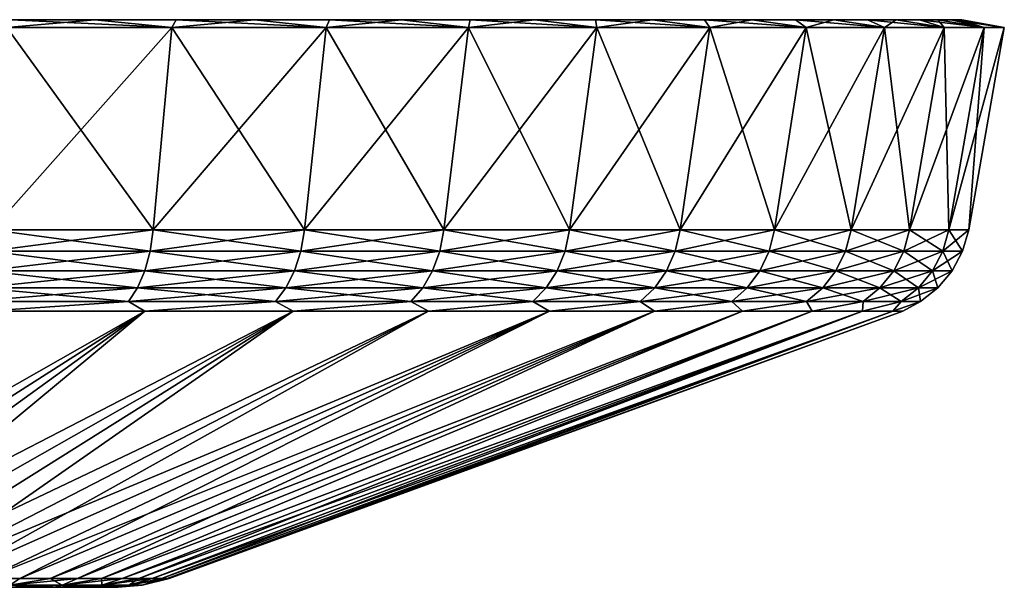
# Model space of a CAD drawing. Header units: metres. Extents: x -109 to 109, y -108 to 40.
# Tile 230 of 230: x 90 to 109, y 29 to 40. Entities that reach past the tile are written whole.
import ezdxf

# ---------------------------------------------------------------- set-up
doc = ezdxf.new("R2010")
doc.units = ezdxf.units.M
doc.layers.add('solid_K_24_42_17_000C74_XXXX', color=7, linetype='CONTINUOUS')

msp = doc.modelspace()

# ---------------------------------------------------------------- linework, layer by layer
at = {"layer": 'solid_K_24_42_17_000C74_XXXX'}
for points in [[(90.146431, 39.849998, 29.496185), (93.255531, 39.849998, 27.847841), (90.232124, 40, 28.515038)], [(90.146431, 39.849998, -29.496185), (90.232124, 40, -28.515038), (91.809258, 40, -27.700268)], [(93.255531, 39.849998, -27.847841), (90.146431, 39.849998, -29.496185), (91.809258, 40, -27.700268)], [(90.232124, 40, -28.515038), (90.232124, 40, 28.515038), (91.809258, 40, 27.700268)], [(93.255531, 39.849998, 27.847841), (91.809258, 40, 27.700268), (90.232124, 40, 28.515038)], [(90.232124, 40, -28.515038), (91.809258, 40, 27.700268), (91.809258, 40, -27.700268)], [(91.809258, 40, -27.700268), (91.809258, 40, 27.700268), (93.338432, 40, 26.798241)], [(93.255531, 39.849998, 27.847841), (93.338432, 40, 26.798241), (91.809258, 40, 27.700268)], [(91.809258, 40, -27.700268), (93.338432, 40, 26.798241), (93.338432, 40, -26.798241)], [(93.255531, 39.849998, -27.847841), (91.809258, 40, -27.700268), (93.338432, 40, -26.798241)], [(93.255531, 39.849998, 27.847841), (96.168159, 39.849998, 25.873028), (93.338432, 40, 26.798241)], [(93.255531, 39.849998, -27.847841), (93.338432, 40, -26.798241), (94.814575, 40, -25.811909)], [(96.168159, 39.849998, -25.873028), (93.255531, 39.849998, -27.847841), (94.814575, 40, -25.811909)], [(93.338432, 40, -26.798241), (93.338432, 40, 26.798241), (94.814575, 40, 25.811909)], [(96.168159, 39.849998, 25.873028), (94.814575, 40, 25.811909), (93.338432, 40, 26.798241)], [(93.338432, 40, -26.798241), (94.814575, 40, 25.811909), (94.814575, 40, -25.811909)], [(94.814575, 40, -25.811909), (94.814575, 40, 25.811909), (96.233009, 40, 24.744434)], [(96.168159, 39.849998, 25.873028), (96.233009, 40, 24.744434), (94.814575, 40, 25.811909)], [(94.814575, 40, -25.811909), (96.233009, 40, 24.744434), (96.233009, 40, -24.744434)], [(96.168159, 39.849998, -25.873028), (94.814575, 40, -25.811909), (96.233009, 40, -24.744434)], [(96.168159, 39.849998, 25.873028), (98.850189, 39.849998, 23.594894), (96.233009, 40, 24.744434)], [(96.168159, 39.849998, -25.873028), (96.233009, 40, -24.744434), (97.589516, 40, -23.598959)], [(98.850189, 39.849998, -23.594894), (96.168159, 39.849998, -25.873028), (97.589516, 40, -23.598959)], [(96.233009, 40, -24.744434), (96.233009, 40, 24.744434), (97.589516, 40, 23.598959)], [(98.850189, 39.849998, 23.594894), (97.589516, 40, 23.598959), (96.233009, 40, 24.744434)], [(96.233009, 40, -24.744434), (97.589516, 40, 23.598959), (97.589516, 40, -23.598959)], [(97.589516, 40, -23.598959), (97.589516, 40, 23.598959), (98.879364, 40, 22.379515)], [(98.850189, 39.849998, 23.594894), (98.879364, 40, 22.379515), (97.589516, 40, 23.598959)], [(97.589516, 40, -23.598959), (98.879364, 40, 22.379515), (98.879364, 40, -22.379515)], [(98.850189, 39.849998, -23.594894), (97.589516, 40, -23.598959), (98.879364, 40, -22.379515)], [(98.850189, 39.849998, 23.594894), (101.270203, 39.849998, 21.040129), (98.879364, 40, 22.379515)], [(98.850189, 39.849998, -23.594894), (98.879364, 40, -22.379515), (100.099091, 40, -21.089376)], [(101.270203, 39.849998, -21.040129), (98.850189, 39.849998, -23.594894), (100.099091, 40, -21.089376)], [(98.879364, 40, -22.379515), (98.879364, 40, 22.379515), (100.099091, 40, 21.089376)], [(101.270203, 39.849998, 21.040129), (100.099091, 40, 21.089376), (98.879364, 40, 22.379515)], [(98.879364, 40, -22.379515), (100.099091, 40, 21.089376), (100.099091, 40, -21.089376)], [(100.099091, 40, -21.089376), (100.099091, 40, 21.089376), (101.244347, 40, 19.733107)], [(101.270203, 39.849998, 21.040129), (101.244347, 40, 19.733107), (100.099091, 40, 21.089376)], [(100.099091, 40, -21.089376), (101.244347, 40, 19.733107), (101.244347, 40, -19.733107)], [(101.270203, 39.849998, -21.040129), (100.099091, 40, -21.089376), (101.244347, 40, -19.733107)], [(101.244347, 40, -19.733107), (101.244347, 40, 19.733107), (102.311943, 40, 18.314539)], [(103.399841, 39.849998, 18.238653), (102.311943, 40, 18.314539), (101.244347, 40, 19.733107)], [(101.270203, 39.849998, 21.040129), (103.399841, 39.849998, 18.238653), (101.244347, 40, 19.733107)], [(101.244347, 40, -19.733107), (102.311943, 40, 18.314539), (102.311943, 40, -18.314539)], [(101.270203, 39.849998, -21.040129), (101.244347, 40, -19.733107), (102.311943, 40, -18.314539)], [(103.399841, 39.849998, -18.238653), (101.270203, 39.849998, -21.040129), (102.311943, 40, -18.314539)], [(102.311943, 40, -18.314539), (102.311943, 40, 18.314539), (103.298256, 40, 16.838402)], [(103.399841, 39.849998, 18.238653), (103.298256, 40, 16.838402), (102.311943, 40, 18.314539)], [(102.311943, 40, -18.314539), (103.298256, 40, 16.838402), (103.298256, 40, -16.838402)], [(103.399841, 39.849998, -18.238653), (102.311943, 40, -18.314539), (103.298256, 40, -16.838402)], [(103.298256, 40, -16.838402), (103.298256, 40, 16.838402), (104.200218, 40, 15.309357)], [(105.214127, 39.849998, 15.223305), (104.200218, 40, 15.309357), (103.298256, 40, 16.838402)], [(103.399841, 39.849998, 18.238653), (105.214127, 39.849998, 15.223305), (103.298256, 40, 16.838402)], [(103.298256, 40, -16.838402), (104.200218, 40, 15.309357), (104.200218, 40, -15.309357)], [(103.399841, 39.849998, -18.238653), (103.298256, 40, -16.838402), (104.200218, 40, -15.309357)], [(105.214127, 39.849998, -15.223305), (103.399841, 39.849998, -18.238653), (104.200218, 40, -15.309357)], [(104.200218, 40, -15.309357), (104.200218, 40, 15.309357), (105.015099, 40, 13.731991)], [(105.214127, 39.849998, 15.223305), (105.015099, 40, 13.731991), (104.200218, 40, 15.309357)], [(104.200218, 40, -15.309357), (105.015099, 40, 13.731991), (105.015099, 40, -13.731991)], [(105.214127, 39.849998, -15.223305), (104.200218, 40, -15.309357), (105.015099, 40, -13.731991)], [(105.015099, 40, -13.731991), (105.015099, 40, 13.731991), (105.74012, 40, 12.111728)], [(106.691757, 39.849998, 12.029453), (105.74012, 40, 12.111728), (105.015099, 40, 13.731991)], [(105.214127, 39.849998, 15.223305), (106.691757, 39.849998, 12.029453), (105.015099, 40, 13.731991)], [(105.015099, 40, -13.731991), (105.74012, 40, 12.111728), (105.74012, 40, -12.111728)], [(105.214127, 39.849998, -15.223305), (105.015099, 40, -13.731991), (105.74012, 40, -12.111728)], [(106.691757, 39.849998, -12.029453), (105.214127, 39.849998, -15.223305), (105.74012, 40, -12.111728)], [(105.74012, 40, -12.111728), (105.74012, 40, 12.111728), (106.37326, 40, 10.45308)], [(106.691757, 39.849998, 12.029453), (106.37326, 40, 10.45308), (105.74012, 40, 12.111728)], [(105.74012, 40, -12.111728), (106.37326, 40, 10.45308), (106.37326, 40, -10.45308)], [(106.691757, 39.849998, -12.029453), (105.74012, 40, -12.111728), (106.37326, 40, -10.45308)], [(106.37326, 40, -10.45308), (106.37326, 40, 10.45308), (106.912338, 40, 8.761732)], [(107.815399, 39.849998, 8.69458), (106.912338, 40, 8.761732), (106.37326, 40, 10.45308)], [(106.691757, 39.849998, 12.029453), (107.815399, 39.849998, 8.69458), (106.37326, 40, 10.45308)], [(106.37326, 40, -10.45308), (106.912338, 40, 8.761732), (106.912338, 40, -8.761732)], [(106.691757, 39.849998, -12.029453), (106.37326, 40, -10.45308), (106.912338, 40, -8.761732)], [(107.815399, 39.849998, -8.69458), (106.691757, 39.849998, -12.029453), (106.912338, 40, -8.761732)], [(106.912338, 40, -8.761732), (106.912338, 40, 8.761732), (107.355797, 40, 7.042624)], [(107.815399, 39.849998, 8.69458), (107.355797, 40, 7.042624), (106.912338, 40, 8.761732)], [(106.912338, 40, -8.761732), (107.355797, 40, 7.042624), (107.355797, 40, -7.042624)], [(107.815399, 39.849998, -8.69458), (106.912338, 40, -8.761732), (107.355797, 40, -7.042624)], [(107.355797, 40, -7.042624), (107.355797, 40, 7.042624), (107.702133, 40, 5.301422)], [(108.571877, 39.849998, 5.257823), (107.702133, 40, 5.301422), (107.355797, 40, 7.042624)], [(107.815399, 39.849998, 8.69458), (108.571877, 39.849998, 5.257823), (107.355797, 40, 7.042624)], [(107.355797, 40, -7.042624), (107.702133, 40, 5.301422), (107.702133, 40, -5.301422)], [(107.815399, 39.849998, -8.69458), (107.355797, 40, -7.042624), (107.702133, 40, -5.301422)], [(107.702133, 40, -5.301422), (107.702133, 40, 5.301422), (107.95031, 40, 3.543546)], [(108.571877, 39.849998, 5.257823), (107.95031, 40, 3.543546), (107.702133, 40, 5.301422)], [(107.702133, 40, -5.301422), (107.95031, 40, 3.543546), (107.95031, 40, -3.543546)], [(108.571877, 39.849998, -5.257823), (107.702133, 40, -5.301422), (107.95031, 40, -3.543546)], [(108.571877, 39.849998, -5.257823), (107.815399, 39.849998, -8.69458), (107.702133, 40, -5.301422)], [(107.95031, 40, -3.543546), (107.95031, 40, 3.543546), (108.099518, 40, 1.774522)], [(108.952339, 39.849998, 1.759477), (108.099518, 40, 1.774522), (107.95031, 40, 3.543546)], [(108.571877, 39.849998, 5.257823), (108.952339, 39.849998, 1.759477), (107.95031, 40, 3.543546)], [(107.95031, 40, -3.543546), (108.099518, 40, 1.774522), (108.099518, 40, -1.774522)], [(108.571877, 39.849998, -5.257823), (107.95031, 40, -3.543546), (108.099518, 40, -1.774522)], [(108.099518, 40, -1.774522), (108.099518, 40, 1.774522), (108.149307, 40)], [(108.952339, 39.849998, 1.759477), (108.149307, 40), (108.099518, 40, 1.774522)], [(108.952339, 39.849998, -1.759477), (108.099518, 40, -1.774522), (108.149307, 40)], [(108.952339, 39.849998, -1.759477), (108.571877, 39.849998, -5.257823), (108.099518, 40, -1.774522)], [(108.952339, 39.849998, 1.759477), (108.952339, 39.849998, -1.759477), (108.149307, 40)], [(89.864098, 36.037159, -28.886034), (90.146431, 39.849998, -29.496185), (93.255531, 39.849998, -27.847841)], [(92.90889, 36.037159, -27.271788), (89.864098, 36.037159, -28.886034), (93.255531, 39.849998, -27.847841)], [(89.864098, 36.037159, 28.886034), (92.90889, 36.037159, 27.271788), (90.146431, 39.849998, 29.496185)], [(92.90889, 36.037159, 27.271788), (93.255531, 39.849998, 27.847841), (90.146431, 39.849998, 29.496185)], [(92.90889, 36.037159, -27.271788), (93.255531, 39.849998, -27.847841), (96.168159, 39.849998, -25.873028)], [(95.761292, 36.037159, -25.337809), (92.90889, 36.037159, -27.271788), (96.168159, 39.849998, -25.873028)], [(92.90889, 36.037159, 27.271788), (95.761292, 36.037159, 25.337809), (93.255531, 39.849998, 27.847841)], [(95.761292, 36.037159, 25.337809), (96.168159, 39.849998, 25.873028), (93.255531, 39.849998, 27.847841)], [(95.761292, 36.037159, -25.337809), (96.168159, 39.849998, -25.873028), (98.850189, 39.849998, -23.594894)], [(98.387886, 36.037159, -23.106762), (95.761292, 36.037159, -25.337809), (98.850189, 39.849998, -23.594894)], [(95.761292, 36.037159, 25.337809), (98.387886, 36.037159, 23.106762), (96.168159, 39.849998, 25.873028)], [(98.387886, 36.037159, 23.106762), (98.850189, 39.849998, 23.594894), (96.168159, 39.849998, 25.873028)], [(98.387886, 36.037159, -23.106762), (98.850189, 39.849998, -23.594894), (101.270203, 39.849998, -21.040129)], [(100.757858, 36.037159, -20.604813), (98.387886, 36.037159, -23.106762), (101.270203, 39.849998, -21.040129)], [(98.387886, 36.037159, 23.106762), (100.757858, 36.037159, 20.604813), (98.850189, 39.849998, 23.594894)], [(100.757858, 36.037159, 20.604813), (101.270203, 39.849998, 21.040129), (98.850189, 39.849998, 23.594894)], [(100.757858, 36.037159, -20.604813), (101.270203, 39.849998, -21.040129), (103.399841, 39.849998, -18.238653)], [(102.84343, 36.037159, -17.861294), (100.757858, 36.037159, -20.604813), (103.399841, 39.849998, -18.238653)], [(100.757858, 36.037159, 20.604813), (102.84343, 36.037159, 17.861294), (101.270203, 39.849998, 21.040129)], [(102.84343, 36.037159, 17.861294), (103.399841, 39.849998, 18.238653), (101.270203, 39.849998, 21.040129)], [(102.84343, 36.037159, -17.861294), (103.399841, 39.849998, -18.238653), (105.214127, 39.849998, -15.223305)], [(104.620148, 36.037159, -14.908359), (102.84343, 36.037159, -17.861294), (105.214127, 39.849998, -15.223305)], [(102.84343, 36.037159, 17.861294), (104.620155, 36.037159, 14.908358), (103.399841, 39.849998, 18.238653)], [(104.620155, 36.037159, 14.908358), (105.214127, 39.849998, 15.223305), (103.399841, 39.849998, 18.238653)], [(104.620148, 36.037159, -14.908359), (105.214127, 39.849998, -15.223305), (106.691757, 39.849998, -12.029453)], [(106.067184, 36.037159, -11.780647), (104.620148, 36.037159, -14.908359), (106.691757, 39.849998, -12.029453)], [(104.620155, 36.037159, 14.908358), (106.067184, 36.037159, 11.780647), (105.214127, 39.849998, 15.223305)], [(106.067184, 36.037159, 11.780647), (106.691757, 39.849998, 12.029453), (105.214127, 39.849998, 15.223305)], [(106.067184, 36.037159, -11.780647), (106.691757, 39.849998, -12.029453), (107.815399, 39.849998, -8.69458)], [(107.167572, 36.037159, -8.514811), (106.067184, 36.037159, -11.780647), (107.815399, 39.849998, -8.69458)], [(106.067184, 36.037159, 11.780647), (107.167572, 36.037159, 8.51481), (106.691757, 39.849998, 12.029453)], [(107.167572, 36.037159, 8.51481), (107.815399, 39.849998, 8.69458), (106.691757, 39.849998, 12.029453)], [(107.167572, 36.037159, -8.514811), (107.815399, 39.849998, -8.69458), (108.571877, 39.849998, -5.257823)], [(107.908409, 36.037159, -5.149147), (107.167572, 36.037159, -8.514811), (108.571877, 39.849998, -5.257823)], [(107.167572, 36.037159, 8.51481), (107.908409, 36.037159, 5.149146), (107.815399, 39.849998, 8.69458)], [(107.908409, 36.037159, 5.149146), (108.571877, 39.849998, 5.257823), (107.815399, 39.849998, 8.69458)], [(107.908409, 36.037159, -5.149147), (108.571877, 39.849998, -5.257823), (108.952339, 39.849998, -1.759477)], [(108.281013, 36.037159, -1.723121), (107.908409, 36.037159, -5.149147), (108.952339, 39.849998, -1.759477)], [(107.908409, 36.037159, 5.149146), (108.281013, 36.037159, 1.723121), (108.571877, 39.849998, 5.257823)], [(108.281013, 36.037159, -1.723121), (108.952339, 39.849998, -1.759477), (108.952339, 39.849998, 1.759477)], [(108.281013, 36.037159, 1.723121), (108.952339, 39.849998, 1.759477), (108.571877, 39.849998, 5.257823)], [(108.281013, 36.037159, 1.723121), (108.281013, 36.037159, -1.723121), (108.952339, 39.849998, 1.759477)], [(89.81591, 35.636406, -28.781862), (89.864098, 36.037159, -28.886034), (92.90889, 36.037159, -27.271788)], [(89.81591, 35.636406, -28.781862), (92.90889, 36.037159, -27.271788), (92.849716, 35.636406, -27.173439)], [(92.849716, 35.636406, 27.173439), (89.864098, 36.037159, 28.886034), (89.81591, 35.636406, 28.781862)], [(92.849716, 35.636406, 27.173439), (92.90889, 36.037159, 27.271788), (89.864098, 36.037159, 28.886034)], [(92.849716, 35.636406, -27.173439), (92.90889, 36.037159, -27.271788), (95.761292, 36.037159, -25.337809)], [(92.849716, 35.636406, -27.173439), (95.761292, 36.037159, -25.337809), (95.691841, 35.636406, -25.246431)], [(95.691841, 35.636406, 25.246431), (92.90889, 36.037159, 27.271788), (92.849716, 35.636406, 27.173439)], [(95.691841, 35.636406, 25.246431), (95.761292, 36.037159, 25.337809), (92.90889, 36.037159, 27.271788)], [(95.691841, 35.636406, -25.246431), (95.761292, 36.037159, -25.337809), (98.387886, 36.037159, -23.106762)], [(95.691841, 35.636406, -25.246431), (98.387886, 36.037159, -23.106762), (98.308952, 35.636406, -23.023434)], [(98.308952, 35.636406, 23.023434), (95.761292, 36.037159, 25.337809), (95.691841, 35.636406, 25.246431)], [(98.308952, 35.636406, 23.023434), (98.387886, 36.037159, 23.106762), (95.761292, 36.037159, 25.337809)], [(98.308952, 35.636406, -23.023434), (98.387886, 36.037159, -23.106762), (100.757858, 36.037159, -20.604813)], [(98.308952, 35.636406, -23.023434), (100.757858, 36.037159, -20.604813), (100.67038, 35.636406, -20.530506)], [(100.67038, 35.636406, 20.530506), (98.387886, 36.037159, 23.106762), (98.308952, 35.636406, 23.023434)], [(100.67038, 35.636406, 20.530506), (100.757858, 36.037159, 20.604813), (98.387886, 36.037159, 23.106762)], [(100.67038, 35.636406, -20.530506), (100.757858, 36.037159, -20.604813), (102.84343, 36.037159, -17.861294)], [(100.67038, 35.636406, -20.530506), (102.84343, 36.037159, -17.861294), (102.748428, 35.636406, -17.796879)], [(102.748428, 35.636406, 17.796879), (100.757858, 36.037159, 20.604813), (100.67038, 35.636406, 20.530506)], [(102.748428, 35.636406, 17.796879), (102.84343, 36.037159, 17.861294), (100.757858, 36.037159, 20.604813)], [(102.748428, 35.636406, -17.796879), (102.84343, 36.037159, -17.861294), (104.620148, 36.037159, -14.908359)], [(102.748428, 35.636406, -17.796879), (104.620148, 36.037159, -14.908359), (104.518745, 35.636406, -14.854597)], [(104.518745, 35.636406, 14.854597), (102.84343, 36.037159, 17.861294), (102.748428, 35.636406, 17.796879)], [(104.518745, 35.636406, 14.854597), (104.620155, 36.037159, 14.908358), (102.84343, 36.037159, 17.861294)], [(104.518745, 35.636406, -14.854597), (104.620148, 36.037159, -14.908359), (106.067184, 36.037159, -11.780647)], [(104.518745, 35.636406, -14.854597), (106.067184, 36.037159, -11.780647), (105.960564, 35.636406, -11.73816)], [(105.960564, 35.636406, 11.73816), (104.620155, 36.037159, 14.908358), (104.518745, 35.636406, 14.854597)], [(105.960564, 35.636406, 11.73816), (106.067184, 36.037159, 11.780647), (104.620155, 36.037159, 14.908358)], [(105.960564, 35.636406, -11.73816), (106.067184, 36.037159, -11.780647), (107.167572, 36.037159, -8.514811)], [(105.960564, 35.636406, -11.73816), (107.167572, 36.037159, -8.514811), (107.056976, 35.636406, -8.484103)], [(107.056976, 35.636406, 8.484103), (106.067184, 36.037159, 11.780647), (105.960564, 35.636406, 11.73816)], [(107.056976, 35.636406, 8.484103), (107.167572, 36.037159, 8.51481), (106.067184, 36.037159, 11.780647)], [(107.056976, 35.636406, -8.484103), (107.167572, 36.037159, -8.514811), (107.908409, 36.037159, -5.149147)], [(107.056976, 35.636406, -8.484103), (107.908409, 36.037159, -5.149147), (107.795143, 35.636406, -5.130579)], [(107.795143, 35.636406, 5.130579), (107.167572, 36.037159, 8.51481), (107.056976, 35.636406, 8.484103)], [(107.795143, 35.636406, 5.130579), (107.908409, 36.037159, 5.149146), (107.167572, 36.037159, 8.51481)], [(107.795143, 35.636406, -5.130579), (107.908409, 36.037159, -5.149147), (108.281013, 36.037159, -1.723121)], [(107.795143, 35.636406, -5.130579), (108.281013, 36.037159, -1.723121), (108.166405, 35.636406, -1.716903)], [(108.166405, 35.636406, 1.716903), (107.908409, 36.037159, 5.149146), (107.795143, 35.636406, 5.130579)], [(108.166405, 35.636406, 1.716903), (108.281013, 36.037159, 1.723121), (107.908409, 36.037159, 5.149146)], [(108.166405, 35.636406, -1.716903), (108.281013, 36.037159, -1.723121), (108.281013, 36.037159, 1.723121)], [(108.166405, 35.636406, -1.716903), (108.281013, 36.037159, 1.723121), (108.166405, 35.636406, 1.716903)], [(89.81591, 35.636406, 28.781862), (89.733482, 35.266762, 28.60371), (92.748512, 35.266762, 27.005243)], [(92.849716, 35.636406, -27.173439), (92.748512, 35.266762, -27.005243), (89.733482, 35.266762, -28.60371)], [(89.81591, 35.636406, -28.781862), (92.849716, 35.636406, -27.173439), (89.733482, 35.266762, -28.60371)], [(92.849716, 35.636406, 27.173439), (89.81591, 35.636406, 28.781862), (92.748512, 35.266762, 27.005243)], [(92.849716, 35.636406, 27.173439), (92.748512, 35.266762, 27.005243), (95.573044, 35.266762, 25.090164)], [(95.691841, 35.636406, -25.246431), (95.573044, 35.266762, -25.090164), (92.748512, 35.266762, -27.005243)], [(92.849716, 35.636406, -27.173439), (95.691841, 35.636406, -25.246431), (92.748512, 35.266762, -27.005243)], [(95.691841, 35.636406, 25.246431), (92.849716, 35.636406, 27.173439), (95.573044, 35.266762, 25.090164)], [(95.691841, 35.636406, 25.246431), (95.573044, 35.266762, 25.090164), (98.173965, 35.266762, 22.880924)], [(98.308952, 35.636406, -23.023434), (98.173965, 35.266762, -22.880924), (95.573044, 35.266762, -25.090164)], [(95.691841, 35.636406, -25.246431), (98.308952, 35.636406, -23.023434), (95.573044, 35.266762, -25.090164)], [(98.308952, 35.636406, 23.023434), (95.691841, 35.636406, 25.246431), (98.173965, 35.266762, 22.880924)], [(98.308952, 35.636406, 23.023434), (98.173965, 35.266762, 22.880924), (100.520775, 35.266762, 20.403429)], [(100.67038, 35.636406, -20.530506), (100.520775, 35.266762, -20.403429), (98.173965, 35.266762, -22.880924)], [(98.308952, 35.636406, -23.023434), (100.67038, 35.636406, -20.530506), (98.173965, 35.266762, -22.880924)], [(100.67038, 35.636406, 20.530506), (98.308952, 35.636406, 23.023434), (100.520775, 35.266762, 20.403429)], [(100.67038, 35.636406, 20.530506), (100.520775, 35.266762, 20.403429), (102.58596, 35.266762, 17.68672)], [(102.748428, 35.636406, -17.796879), (102.58596, 35.266762, -17.68672), (100.520775, 35.266762, -20.403429)], [(100.67038, 35.636406, -20.530506), (102.748428, 35.636406, -17.796879), (100.520775, 35.266762, -20.403429)], [(102.748428, 35.636406, 17.796879), (100.67038, 35.636406, 20.530506), (102.58596, 35.266762, 17.68672)], [(102.748428, 35.636406, 17.796879), (102.58596, 35.266762, 17.68672), (104.345314, 35.266762, 14.762651)], [(104.518745, 35.636406, -14.854597), (104.345314, 35.266762, -14.762651), (102.58596, 35.266762, -17.68672)], [(102.748428, 35.636406, -17.796879), (104.518745, 35.636406, -14.854597), (102.58596, 35.266762, -17.68672)], [(104.518745, 35.636406, 14.854597), (102.748428, 35.636406, 17.796879), (104.345314, 35.266762, 14.762651)], [(104.518745, 35.636406, 14.854597), (104.345314, 35.266762, 14.762651), (105.778206, 35.266762, 11.665504)], [(105.960564, 35.636406, -11.73816), (105.778206, 35.266762, -11.665504), (104.345314, 35.266762, -14.762651)], [(104.518745, 35.636406, -14.854597), (105.960564, 35.636406, -11.73816), (104.345314, 35.266762, -14.762651)], [(105.960564, 35.636406, 11.73816), (104.518745, 35.636406, 14.854597), (105.778206, 35.266762, 11.665504)], [(105.960564, 35.636406, 11.73816), (105.778206, 35.266762, 11.665504), (106.867844, 35.266762, 8.431589)], [(107.056976, 35.636406, -8.484103), (106.867844, 35.266762, -8.431589), (105.778206, 35.266762, -11.665504)], [(105.960564, 35.636406, -11.73816), (107.056976, 35.636406, -8.484103), (105.778206, 35.266762, -11.665504)], [(107.056976, 35.636406, 8.484103), (105.960564, 35.636406, 11.73816), (106.867844, 35.266762, 8.431589)], [(107.056976, 35.636406, 8.484103), (106.867844, 35.266762, 8.431589), (107.60144, 35.266762, 5.098822)], [(107.795143, 35.636406, -5.130579), (107.60144, 35.266762, -5.098822), (106.867844, 35.266762, -8.431589)], [(107.056976, 35.636406, -8.484103), (107.795143, 35.636406, -5.130579), (106.867844, 35.266762, -8.431589)], [(107.795143, 35.636406, 5.130579), (107.056976, 35.636406, 8.484103), (107.60144, 35.266762, 5.098822)], [(107.795143, 35.636406, 5.130579), (107.60144, 35.266762, 5.098822), (107.970398, 35.266762, 1.706275)], [(108.166405, 35.636406, -1.716903), (107.970398, 35.266762, -1.706275), (107.60144, 35.266762, -5.098822)], [(107.795143, 35.636406, -5.130579), (108.166405, 35.636406, -1.716903), (107.60144, 35.266762, -5.098822)], [(108.166405, 35.636406, 1.716903), (107.795143, 35.636406, 5.130579), (107.970398, 35.266762, 1.706275)], [(108.166405, 35.636406, 1.716903), (107.970398, 35.266762, 1.706275), (107.970398, 35.266762, -1.706275)], [(108.166405, 35.636406, -1.716903), (108.166405, 35.636406, 1.716903), (107.970398, 35.266762, -1.706275)], [(89.733482, 35.266762, 28.60371), (89.620567, 34.946064, 28.35964), (92.609871, 34.946064, 26.774813)], [(92.748512, 35.266762, -27.005243), (92.609871, 34.946064, -26.774813), (89.620567, 34.946064, -28.35964)], [(89.733482, 35.266762, -28.60371), (92.748512, 35.266762, -27.005243), (89.620567, 34.946064, -28.35964)], [(92.748512, 35.266762, 27.005243), (89.733482, 35.266762, 28.60371), (92.609871, 34.946064, 26.774813)], [(92.748512, 35.266762, 27.005243), (92.609871, 34.946064, 26.774813), (95.410301, 34.946064, 24.876074)], [(95.573044, 35.266762, -25.090164), (95.410301, 34.946064, -24.876074), (92.609871, 34.946064, -26.774813)], [(92.748512, 35.266762, -27.005243), (95.573044, 35.266762, -25.090164), (92.609871, 34.946064, -26.774813)], [(95.573044, 35.266762, 25.090164), (92.748512, 35.266762, 27.005243), (95.410301, 34.946064, 24.876074)], [(95.573044, 35.266762, 25.090164), (95.410301, 34.946064, 24.876074), (97.989021, 34.946064, 22.685686)], [(98.173965, 35.266762, -22.880924), (97.989021, 34.946064, -22.685686), (95.410301, 34.946064, -24.876074)], [(95.573044, 35.266762, -25.090164), (98.173965, 35.266762, -22.880924), (95.410301, 34.946064, -24.876074)], [(98.173965, 35.266762, 22.880924), (95.573044, 35.266762, 25.090164), (97.989021, 34.946064, 22.685686)], [(98.173965, 35.266762, 22.880924), (97.989021, 34.946064, 22.685686), (100.315811, 34.946064, 20.22933)], [(100.520775, 35.266762, -20.403429), (100.315811, 34.946064, -20.22933), (97.989021, 34.946064, -22.685686)], [(98.173965, 35.266762, -22.880924), (100.520775, 35.266762, -20.403429), (97.989021, 34.946064, -22.685686)], [(100.520775, 35.266762, 20.403429), (98.173965, 35.266762, 22.880924), (100.315811, 34.946064, 20.22933)], [(100.520775, 35.266762, 20.403429), (100.315811, 34.946064, 20.22933), (102.363373, 34.946064, 17.535803)], [(102.58596, 35.266762, -17.68672), (102.363373, 34.946064, -17.535803), (100.315811, 34.946064, -20.22933)], [(100.520775, 35.266762, -20.403429), (102.58596, 35.266762, -17.68672), (100.315811, 34.946064, -20.22933)], [(102.58596, 35.266762, 17.68672), (100.520775, 35.266762, 20.403429), (102.363373, 34.946064, 17.535803)], [(102.58596, 35.266762, 17.68672), (102.363373, 34.946064, 17.535803), (104.107712, 34.946064, 14.636684)], [(104.345314, 35.266762, -14.762651), (104.107712, 34.946064, -14.636684), (102.363373, 34.946064, -17.535803)], [(102.58596, 35.266762, -17.68672), (104.345314, 35.266762, -14.762651), (102.363373, 34.946064, -17.535803)], [(104.345314, 35.266762, 14.762651), (102.58596, 35.266762, 17.68672), (104.107712, 34.946064, 14.636684)], [(104.345314, 35.266762, 14.762651), (104.107712, 34.946064, 14.636684), (105.528381, 34.946064, 11.565965)], [(105.778206, 35.266762, -11.665504), (105.528381, 34.946064, -11.565965), (104.107712, 34.946064, -14.636684)], [(104.345314, 35.266762, -14.762651), (105.778206, 35.266762, -11.665504), (104.107712, 34.946064, -14.636684)], [(105.778206, 35.266762, 11.665504), (104.345314, 35.266762, 14.762651), (105.528381, 34.946064, 11.565965)], [(105.778206, 35.266762, 11.665504), (105.528381, 34.946064, 11.565965), (106.608719, 34.946064, 8.359644)], [(106.867844, 35.266762, -8.431589), (106.608719, 34.946064, -8.359644), (105.528381, 34.946064, -11.565965)], [(105.778206, 35.266762, -11.665504), (106.867844, 35.266762, -8.431589), (105.528381, 34.946064, -11.565965)], [(106.867844, 35.266762, 8.431589), (105.778206, 35.266762, 11.665504), (106.608719, 34.946064, 8.359644)], [(106.867844, 35.266762, 8.431589), (106.608719, 34.946064, 8.359644), (107.336052, 34.946064, 5.055315)], [(107.60144, 35.266762, -5.098822), (107.336052, 34.946064, -5.055315), (106.608719, 34.946064, -8.359644)], [(106.867844, 35.266762, -8.431589), (107.60144, 35.266762, -5.098822), (106.608719, 34.946064, -8.359644)], [(107.60144, 35.266762, 5.098822), (106.867844, 35.266762, 8.431589), (107.336052, 34.946064, 5.055315)], [(107.60144, 35.266762, 5.098822), (107.336052, 34.946064, 5.055315), (107.701866, 34.946064, 1.691716)], [(107.970398, 35.266762, -1.706275), (107.701866, 34.946064, -1.691716), (107.336052, 34.946064, -5.055315)], [(107.60144, 35.266762, -5.098822), (107.970398, 35.266762, -1.706275), (107.336052, 34.946064, -5.055315)], [(107.970398, 35.266762, 1.706275), (107.60144, 35.266762, 5.098822), (107.701866, 34.946064, 1.691716)], [(107.970398, 35.266762, 1.706275), (107.701866, 34.946064, 1.691716), (107.701866, 34.946064, -1.691716)], [(107.970398, 35.266762, -1.706275), (107.970398, 35.266762, 1.706275), (107.701866, 34.946064, -1.691716)], [(89.620567, 34.946064, 28.35964), (89.482094, 34.688358, 28.060341), (92.43985, 34.688358, 26.492239)], [(92.609871, 34.946064, -26.774813), (92.43985, 34.688358, -26.492239), (89.482094, 34.688358, -28.060341)], [(89.620567, 34.946064, -28.35964), (92.609871, 34.946064, -26.774813), (89.482094, 34.688358, -28.060341)], [(92.609871, 34.946064, 26.774813), (89.620567, 34.946064, 28.35964), (92.43985, 34.688358, 26.492239)], [(92.609871, 34.946064, 26.774813), (92.43985, 34.688358, 26.492239), (95.210724, 34.688358, 24.613539)], [(95.410301, 34.946064, -24.876074), (95.210724, 34.688358, -24.613539), (92.43985, 34.688358, -26.492239)], [(92.609871, 34.946064, -26.774813), (95.410301, 34.946064, -24.876074), (92.43985, 34.688358, -26.492239)], [(95.410301, 34.946064, 24.876074), (92.609871, 34.946064, 26.774813), (95.210724, 34.688358, 24.613539)], [(95.410301, 34.946064, 24.876074), (95.210724, 34.688358, 24.613539), (97.762238, 34.688358, 22.446268)], [(97.989021, 34.946064, -22.685686), (97.762238, 34.688358, -22.446268), (95.210724, 34.688358, -24.613539)], [(95.410301, 34.946064, -24.876074), (97.989021, 34.946064, -22.685686), (95.210724, 34.688358, -24.613539)], [(97.989021, 34.946064, 22.685686), (95.410301, 34.946064, 24.876074), (97.762238, 34.688358, 22.446268)], [(97.989021, 34.946064, 22.685686), (97.762238, 34.688358, 22.446268), (100.064461, 34.688358, 20.015835)], [(100.315811, 34.946064, -20.22933), (100.064461, 34.688358, -20.015835), (97.762238, 34.688358, -22.446268)], [(97.989021, 34.946064, -22.685686), (100.315811, 34.946064, -20.22933), (97.762238, 34.688358, -22.446268)], [(100.315811, 34.946064, 20.22933), (97.989021, 34.946064, 22.685686), (100.064461, 34.688358, 20.015835)], [(100.315811, 34.946064, 20.22933), (100.064461, 34.688358, 20.015835), (102.090416, 34.688358, 17.350735)], [(102.363373, 34.946064, -17.535803), (102.090416, 34.688358, -17.350735), (100.064461, 34.688358, -20.015835)], [(100.315811, 34.946064, -20.22933), (102.363373, 34.946064, -17.535803), (100.064461, 34.688358, -20.015835)], [(102.363373, 34.946064, 17.535803), (100.315811, 34.946064, 20.22933), (102.090416, 34.688358, 17.350735)], [(102.363373, 34.946064, 17.535803), (102.090416, 34.688358, 17.350735), (103.816353, 34.688358, 14.482213)], [(104.107712, 34.946064, -14.636684), (103.816353, 34.688358, -14.482213), (102.090416, 34.688358, -17.350735)], [(102.363373, 34.946064, -17.535803), (104.107712, 34.946064, -14.636684), (102.090416, 34.688358, -17.350735)], [(104.107712, 34.946064, 14.636684), (102.363373, 34.946064, 17.535803), (103.816353, 34.688358, 14.482213)], [(104.107712, 34.946064, 14.636684), (103.816353, 34.688358, 14.482213), (105.222023, 34.688358, 11.4439)], [(105.528381, 34.946064, -11.565965), (105.222023, 34.688358, -11.4439), (103.816353, 34.688358, -14.482213)], [(104.107712, 34.946064, -14.636684), (105.528381, 34.946064, -11.565965), (103.816353, 34.688358, -14.482213)], [(105.528381, 34.946064, 11.565965), (104.107712, 34.946064, 14.636684), (105.222023, 34.688358, 11.4439)], [(105.528381, 34.946064, 11.565965), (105.222023, 34.688358, 11.4439), (106.290955, 34.688358, 8.271419)], [(106.608719, 34.946064, -8.359644), (106.290955, 34.688358, -8.271419), (105.222023, 34.688358, -11.4439)], [(105.528381, 34.946064, -11.565965), (106.608719, 34.946064, -8.359644), (105.222023, 34.688358, -11.4439)], [(106.608719, 34.946064, 8.359644), (105.528381, 34.946064, 11.565965), (106.290955, 34.688358, 8.271419)], [(106.608719, 34.946064, 8.359644), (106.290955, 34.688358, 8.271419), (107.01062, 34.688358, 5.001962)], [(107.336052, 34.946064, -5.055315), (107.01062, 34.688358, -5.001962), (106.290955, 34.688358, -8.271419)], [(106.608719, 34.946064, -8.359644), (107.336052, 34.946064, -5.055315), (106.290955, 34.688358, -8.271419)], [(107.336052, 34.946064, 5.055315), (106.608719, 34.946064, 8.359644), (107.01062, 34.688358, 5.001962)], [(107.336052, 34.946064, 5.055315), (107.01062, 34.688358, 5.001962), (107.372574, 34.688358, 1.673862)], [(107.701866, 34.946064, -1.691716), (107.372574, 34.688358, -1.673862), (107.01062, 34.688358, -5.001962)], [(107.336052, 34.946064, -5.055315), (107.701866, 34.946064, -1.691716), (107.01062, 34.688358, -5.001962)], [(107.701866, 34.946064, 1.691716), (107.336052, 34.946064, 5.055315), (107.372574, 34.688358, 1.673862)], [(107.701866, 34.946064, 1.691716), (107.372574, 34.688358, 1.673862), (107.372574, 34.688358, -1.673862)], [(107.701866, 34.946064, -1.691716), (107.701866, 34.946064, 1.691716), (107.372574, 34.688358, -1.673862)], [(92.43985, 34.688358, 26.492239), (89.482094, 34.688358, 28.060341), (89.751694, 34.50507, 27.517513)], [(89.482094, 34.688358, -28.060341), (92.43985, 34.688358, -26.492239), (89.751678, 34.50507, -27.517521)], [(92.43985, 34.688358, -26.492239), (92.749336, 34.50507, -25.860781), (89.751678, 34.50507, -27.517521)], [(92.43985, 34.688358, 26.492239), (89.751694, 34.50507, 27.517513), (92.749352, 34.50507, 25.860771)], [(95.210724, 34.688358, 24.613539), (92.43985, 34.688358, 26.492239), (92.749352, 34.50507, 25.860771)], [(92.43985, 34.688358, -26.492239), (95.210724, 34.688358, -24.613539), (92.749336, 34.50507, -25.860781)], [(95.210724, 34.688358, -24.613539), (95.542664, 34.50507, -23.87882), (92.749336, 34.50507, -25.860781)], [(95.210724, 34.688358, 24.613539), (92.749352, 34.50507, 25.860771), (95.542671, 34.50507, 23.878809)], [(97.762238, 34.688358, 22.446268), (95.210724, 34.688358, 24.613539), (95.542671, 34.50507, 23.878809)], [(95.210724, 34.688358, -24.613539), (97.762238, 34.688358, -22.446268), (95.542664, 34.50507, -23.87882)], [(97.762238, 34.688358, -22.446268), (98.096512, 34.50507, -21.596567), (95.542664, 34.50507, -23.87882)], [(97.762238, 34.688358, 22.446268), (95.542671, 34.50507, 23.878809), (98.096519, 34.50507, 21.596556)], [(100.064461, 34.688358, 20.015835), (97.762238, 34.688358, 22.446268), (98.096519, 34.50507, 21.596556)], [(97.762238, 34.688358, -22.446268), (100.064461, 34.688358, -20.015835), (98.096512, 34.50507, -21.596567)], [(100.064461, 34.688358, -20.015835), (100.378761, 34.50507, -19.04273), (98.096512, 34.50507, -21.596567)], [(100.064461, 34.688358, 20.015835), (98.096519, 34.50507, 21.596556), (100.378777, 34.50507, 19.042717)], [(102.090416, 34.688358, 17.350735), (100.064461, 34.688358, 20.015835), (100.378777, 34.50507, 19.042717)], [(100.064461, 34.688358, -20.015835), (102.090416, 34.688358, -17.350735), (100.378761, 34.50507, -19.04273)], [(102.090416, 34.688358, -17.350735), (102.360733, 34.50507, -16.249414), (100.378761, 34.50507, -19.04273)], [(102.090416, 34.688358, 17.350735), (100.378777, 34.50507, 19.042717), (102.360741, 34.50507, 16.249401)], [(103.816353, 34.688358, 14.482213), (102.090416, 34.688358, 17.350735), (102.360741, 34.50507, 16.249401)], [(102.090416, 34.688358, -17.350735), (103.816353, 34.688358, -14.482213), (102.360733, 34.50507, -16.249414)], [(103.816353, 34.688358, -14.482213), (104.017487, 34.50507, -13.251752), (102.360733, 34.50507, -16.249414)], [(103.816353, 34.688358, 14.482213), (102.360741, 34.50507, 16.249401), (104.017494, 34.50507, 13.251736)], [(105.222023, 34.688358, 11.4439), (103.816353, 34.688358, 14.482213), (104.017494, 34.50507, 13.251736)], [(103.816353, 34.688358, -14.482213), (105.222023, 34.688358, -11.4439), (104.017487, 34.50507, -13.251752)], [(105.222023, 34.688358, -11.4439), (105.328186, 34.50507, -10.087448), (104.017487, 34.50507, -13.251752)], [(105.222023, 34.688358, 11.4439), (104.017494, 34.50507, 13.251736), (105.328194, 34.50507, 10.087432)], [(106.290955, 34.688358, 8.271419), (105.222023, 34.688358, 11.4439), (105.328194, 34.50507, 10.087432)], [(105.222023, 34.688358, -11.4439), (106.290955, 34.688358, -8.271419), (105.328186, 34.50507, -10.087448)], [(106.290955, 34.688358, -8.271419), (106.27636, 34.50507, -6.796275), (105.328186, 34.50507, -10.087448)], [(106.290955, 34.688358, 8.271419), (105.328194, 34.50507, 10.087432), (106.276367, 34.50507, 6.796258)], [(107.01062, 34.688358, -5.001962), (106.850075, 34.50507, -3.419648), (106.27636, 34.50507, -6.796275)], [(106.290955, 34.688358, -8.271419), (107.01062, 34.688358, -5.001962), (106.27636, 34.50507, -6.796275)], [(107.01062, 34.688358, 5.001962), (106.276367, 34.50507, 6.796258), (106.850075, 34.50507, 3.419631)], [(107.01062, 34.688358, 5.001962), (106.290955, 34.688358, 8.271419), (106.276367, 34.50507, 6.796258)], [(107.372574, 34.688358, 1.673862), (106.850075, 34.50507, 3.419631), (107.042114, 34.50507, -0.000009)], [(107.372574, 34.688358, 1.673862), (107.01062, 34.688358, 5.001962), (106.850075, 34.50507, 3.419631)], [(107.372574, 34.688358, -1.673862), (107.042114, 34.50507, -0.000009), (106.850075, 34.50507, -3.419648)], [(107.01062, 34.688358, -5.001962), (107.372574, 34.688358, -1.673862), (106.850075, 34.50507, -3.419648)], [(107.372574, 34.688358, -1.673862), (107.372574, 34.688358, 1.673862), (107.042114, 34.50507, -0.000009)], [(92.749336, 34.50507, -25.860781), (84.852646, 29.468861, -14.467156), (83.888565, 29.468861, -14.982471)], [(89.751678, 34.50507, -27.517521), (92.749336, 34.50507, -25.860781), (83.888565, 29.468861, -14.982471)], [(92.749336, 34.50507, -25.860781), (85.78096, 29.468861, -13.889893), (84.852646, 29.468861, -14.467156)], [(92.749352, 34.50507, 25.860771), (84.852654, 29.468861, 14.467153), (85.780968, 29.468861, 13.889887)], [(92.749352, 34.50507, 25.860771), (89.751694, 34.50507, 27.517513), (84.852654, 29.468861, 14.467153)], [(95.542664, 34.50507, -23.87882), (86.669525, 29.468861, -13.253151), (85.78096, 29.468861, -13.889893)], [(92.749336, 34.50507, -25.860781), (95.542664, 34.50507, -23.87882), (85.78096, 29.468861, -13.889893)], [(92.749352, 34.50507, 25.860771), (85.780968, 29.468861, 13.889887), (86.66954, 29.468861, 13.253144)], [(95.542664, 34.50507, -23.87882), (87.514549, 29.468861, -12.559659), (86.669525, 29.468861, -13.253151)], [(95.542671, 34.50507, 23.878809), (86.66954, 29.468861, 13.253144), (87.514557, 29.468861, 12.559652)], [(95.542671, 34.50507, 23.878809), (92.749352, 34.50507, 25.860771), (86.66954, 29.468861, 13.253144)], [(98.096512, 34.50507, -21.596567), (88.312408, 29.468861, -11.812385), (87.514549, 29.468861, -12.559659)], [(95.542664, 34.50507, -23.87882), (98.096512, 34.50507, -21.596567), (87.514549, 29.468861, -12.559659)], [(95.542671, 34.50507, 23.878809), (87.514557, 29.468861, 12.559652), (88.312408, 29.468861, 11.812378)], [(100.378761, 34.50507, -19.04273), (89.059677, 29.468861, -11.014527), (88.312408, 29.468861, -11.812385)], [(98.096512, 34.50507, -21.596567), (100.378761, 34.50507, -19.04273), (88.312408, 29.468861, -11.812385)], [(98.096519, 34.50507, 21.596556), (88.312408, 29.468861, 11.812378), (89.059685, 29.468861, 11.014521)], [(98.096519, 34.50507, 21.596556), (95.542671, 34.50507, 23.878809), (88.312408, 29.468861, 11.812378)], [(100.378761, 34.50507, -19.04273), (89.753174, 29.468861, -10.169504), (89.059677, 29.468861, -11.014527)], [(100.378777, 34.50507, 19.042717), (89.059685, 29.468861, 11.014521), (89.753174, 29.468861, 10.169497)], [(100.378777, 34.50507, 19.042717), (98.096519, 34.50507, 21.596556), (89.059685, 29.468861, 11.014521)], [(102.360733, 34.50507, -16.249414), (90.389908, 29.468861, -9.280931), (89.753174, 29.468861, -10.169504)], [(100.378761, 34.50507, -19.04273), (102.360733, 34.50507, -16.249414), (89.753174, 29.468861, -10.169504)], [(100.378777, 34.50507, 19.042717), (89.753174, 29.468861, 10.169497), (90.389915, 29.468861, 9.280924)], [(102.360733, 34.50507, -16.249414), (90.967171, 29.468861, -8.352617), (90.389908, 29.468861, -9.280931)], [(102.360741, 34.50507, 16.249401), (90.389915, 29.468861, 9.280924), (90.967178, 29.468861, 8.352609)], [(102.360741, 34.50507, 16.249401), (100.378777, 34.50507, 19.042717), (90.389915, 29.468861, 9.280924)], [(104.017487, 34.50507, -13.251752), (91.482483, 29.468861, -7.388536), (90.967171, 29.468861, -8.352617)], [(102.360733, 34.50507, -16.249414), (104.017487, 34.50507, -13.251752), (90.967171, 29.468861, -8.352617)], [(102.360741, 34.50507, 16.249401), (90.967178, 29.468861, 8.352609), (91.482491, 29.468861, 7.388527)], [(104.017487, 34.50507, -13.251752), (91.93364, 29.468861, -6.392817), (91.482483, 29.468861, -7.388536)], [(104.017494, 34.50507, 13.251736), (91.482491, 29.468861, 7.388527), (91.93364, 29.468861, 6.392808)], [(104.017494, 34.50507, 13.251736), (102.360741, 34.50507, 16.249401), (91.482491, 29.468861, 7.388527)], [(105.328186, 34.50507, -10.087448), (92.318703, 29.468861, -5.369723), (91.93364, 29.468861, -6.392817)], [(104.017487, 34.50507, -13.251752), (105.328186, 34.50507, -10.087448), (91.93364, 29.468861, -6.392817)], [(105.328194, 34.50507, 10.087432), (91.93364, 29.468861, 6.392808), (92.31871, 29.468861, 5.369714)], [(105.328194, 34.50507, 10.087432), (104.017494, 34.50507, 13.251736), (91.93364, 29.468861, 6.392808)], [(106.27636, 34.50507, -6.796275), (92.636032, 29.468861, -4.323635), (92.318703, 29.468861, -5.369723)], [(105.328186, 34.50507, -10.087448), (106.27636, 34.50507, -6.796275), (92.318703, 29.468861, -5.369723)], [(105.328194, 34.50507, 10.087432), (92.31871, 29.468861, 5.369714), (92.636032, 29.468861, 4.323626)], [(106.27636, 34.50507, -6.796275), (92.884262, 29.468861, -3.259032), (92.636032, 29.468861, -4.323635)], [(106.276367, 34.50507, 6.796258), (92.636032, 29.468861, 4.323626), (92.884262, 29.468861, 3.259023)], [(106.276367, 34.50507, 6.796258), (105.328194, 34.50507, 10.087432), (92.636032, 29.468861, 4.323626)], [(106.850075, 34.50507, -3.419648), (93.062332, 29.468861, -2.180474), (92.884262, 29.468861, -3.259032)], [(106.27636, 34.50507, -6.796275), (106.850075, 34.50507, -3.419648), (92.884262, 29.468861, -3.259032)], [(106.276367, 34.50507, 6.796258), (92.884262, 29.468861, 3.259023), (93.062332, 29.468861, 2.180465)], [(106.850075, 34.50507, -3.419648), (93.169479, 29.468861, -1.092579), (93.062332, 29.468861, -2.180474)], [(106.850075, 34.50507, 3.419631), (93.062332, 29.468861, 2.180465), (93.169479, 29.468861, 1.092569)], [(106.850075, 34.50507, 3.419631), (106.276367, 34.50507, 6.796258), (93.062332, 29.468861, 2.180465)], [(107.042114, 34.50507, -0.000009), (93.205246, 29.468861, -0.000005), (93.169479, 29.468861, -1.092579)], [(106.850075, 34.50507, -3.419648), (107.042114, 34.50507, -0.000009), (93.169479, 29.468861, -1.092579)], [(106.850075, 34.50507, 3.419631), (93.169479, 29.468861, 1.092569), (93.205246, 29.468861, -0.000005)], [(107.042114, 34.50507, -0.000009), (106.850075, 34.50507, 3.419631), (93.205246, 29.468861, -0.000005)], [(90.206657, 29.342539, 8.698509), (90.389915, 29.468861, 9.280924), (89.753174, 29.468861, 10.169497)], [(91.188789, 29.342539, -6.912019), (91.048256, 29.299999, -6.027839), (90.13678, 29.299999, -7.875587)], [(90.206657, 29.342539, -8.698509), (91.188789, 29.342539, -6.912019), (90.13678, 29.299999, -7.875587)], [(91.188789, 29.342539, 6.912019), (90.136833, 29.299999, 7.875503), (91.048294, 29.299999, 6.027748)], [(91.188789, 29.342539, 6.912019), (90.206657, 29.342539, 8.698509), (90.136833, 29.299999, 7.875503)], [(90.206657, 29.342539, -8.698509), (90.389908, 29.468861, -9.280931), (90.967171, 29.468861, -8.352617)], [(90.206657, 29.342539, -8.698509), (90.967171, 29.468861, -8.352617), (91.482483, 29.468861, -7.388536)], [(90.206657, 29.342539, -8.698509), (91.482483, 29.468861, -7.388536), (91.188789, 29.342539, -6.912019)], [(90.206657, 29.342539, 8.698509), (90.967178, 29.468861, 8.352609), (90.389915, 29.468861, 9.280924)], [(91.188789, 29.342539, 6.912019), (90.967178, 29.468861, 8.352609), (90.206657, 29.342539, 8.698509)], [(91.188789, 29.342539, 6.912019), (91.482491, 29.468861, 7.388527), (90.967178, 29.468861, 8.352609)], [(91.93927, 29.342539, -5.016522), (91.710724, 29.299999, -4.076804), (91.048256, 29.299999, -6.027839)], [(91.188789, 29.342539, -6.912019), (91.93927, 29.342539, -5.016522), (91.048256, 29.299999, -6.027839)], [(91.93927, 29.342539, 5.016522), (91.048294, 29.299999, 6.027748), (91.710754, 29.299999, 4.076709)], [(91.93927, 29.342539, 5.016522), (91.188789, 29.342539, 6.912019), (91.048294, 29.299999, 6.027748)], [(91.188789, 29.342539, -6.912019), (91.482483, 29.468861, -7.388536), (91.93364, 29.468861, -6.392817)], [(91.188789, 29.342539, -6.912019), (91.93364, 29.468861, -6.392817), (92.318703, 29.468861, -5.369723)], [(91.188789, 29.342539, -6.912019), (92.318703, 29.468861, -5.369723), (91.93927, 29.342539, -5.016522)], [(91.188789, 29.342539, 6.912019), (91.93364, 29.468861, 6.392808), (91.482491, 29.468861, 7.388527)], [(91.93927, 29.342539, 5.016522), (91.93364, 29.468861, 6.392808), (91.188789, 29.342539, 6.912019)], [(92.446259, 29.342539, -3.041912), (92.112801, 29.299999, -2.055977), (91.710724, 29.299999, -4.076804)], [(91.93927, 29.342539, -5.016522), (92.446259, 29.342539, -3.041912), (91.710724, 29.299999, -4.076804)], [(92.446259, 29.342539, 3.041912), (91.710754, 29.299999, 4.076709), (92.112816, 29.299999, 2.05588)], [(92.446259, 29.342539, 3.041912), (91.93927, 29.342539, 5.016522), (91.710754, 29.299999, 4.076709)], [(91.93927, 29.342539, 5.016522), (92.31871, 29.468861, 5.369714), (91.93364, 29.468861, 6.392808)], [(91.93927, 29.342539, -5.016522), (92.318703, 29.468861, -5.369723), (92.636032, 29.468861, -4.323635)], [(91.93927, 29.342539, -5.016522), (92.636032, 29.468861, -4.323635), (92.884262, 29.468861, -3.259032)], [(91.93927, 29.342539, -5.016522), (92.884262, 29.468861, -3.259032), (92.446259, 29.342539, -3.041912)], [(91.93927, 29.342539, 5.016522), (92.636032, 29.468861, 4.323626), (92.31871, 29.468861, 5.369714)], [(92.446259, 29.342539, 3.041912), (92.636032, 29.468861, 4.323626), (91.93927, 29.342539, 5.016522)], [(92.701775, 29.342539, -1.019329), (92.247589, 29.299999, -0.000049), (92.112801, 29.299999, -2.055977)], [(92.446259, 29.342539, -3.041912), (92.701775, 29.342539, -1.019329), (92.112801, 29.299999, -2.055977)], [(92.701775, 29.342539, 1.019329), (92.112816, 29.299999, 2.05588), (92.247589, 29.299999, -0.000049)], [(92.701775, 29.342539, 1.019329), (92.446259, 29.342539, 3.041912), (92.112816, 29.299999, 2.05588)], [(92.701775, 29.342539, -1.019329), (92.701775, 29.342539, 1.019329), (92.247589, 29.299999, -0.000049)], [(92.446259, 29.342539, -3.041912), (92.884262, 29.468861, -3.259032), (93.062332, 29.468861, -2.180474)], [(92.446259, 29.342539, -3.041912), (93.062332, 29.468861, -2.180474), (93.169479, 29.468861, -1.092579)], [(92.446259, 29.342539, -3.041912), (93.169479, 29.468861, -1.092579), (92.701775, 29.342539, -1.019329)], [(92.446259, 29.342539, 3.041912), (93.062332, 29.468861, 2.180465), (92.884262, 29.468861, 3.259023)], [(92.701775, 29.342539, 1.019329), (93.062332, 29.468861, 2.180465), (92.446259, 29.342539, 3.041912)], [(92.446259, 29.342539, 3.041912), (92.884262, 29.468861, 3.259023), (92.636032, 29.468861, 4.323626)], [(92.701775, 29.342539, -1.019329), (93.169479, 29.468861, -1.092579), (93.205246, 29.468861, -0.000005)], [(92.701775, 29.342539, 1.019329), (93.205246, 29.468861, -0.000005), (93.169479, 29.468861, 1.092569)], [(92.701775, 29.342539, -1.019329), (93.205246, 29.468861, -0.000005), (92.701775, 29.342539, 1.019329)], [(92.701775, 29.342539, 1.019329), (93.169479, 29.468861, 1.092569), (93.062332, 29.468861, 2.180465)], [(90.13678, 29.299999, -7.875587), (91.048256, 29.299999, -6.027839), (90.136833, 29.299999, 7.875503)], [(91.048256, 29.299999, -6.027839), (91.048294, 29.299999, 6.027748), (90.136833, 29.299999, 7.875503)], [(91.048256, 29.299999, -6.027839), (91.710724, 29.299999, -4.076804), (91.048294, 29.299999, 6.027748)], [(91.710724, 29.299999, -4.076804), (91.710754, 29.299999, 4.076709), (91.048294, 29.299999, 6.027748)], [(91.710724, 29.299999, -4.076804), (92.112801, 29.299999, -2.055977), (91.710754, 29.299999, 4.076709)], [(92.112801, 29.299999, -2.055977), (92.112816, 29.299999, 2.05588), (91.710754, 29.299999, 4.076709)], [(92.112801, 29.299999, -2.055977), (92.247589, 29.299999, -0.000049), (92.112816, 29.299999, 2.05588)]]:
    msp.add_3dface(points, dxfattribs=at)

doc.saveas('drawing.dxf')
